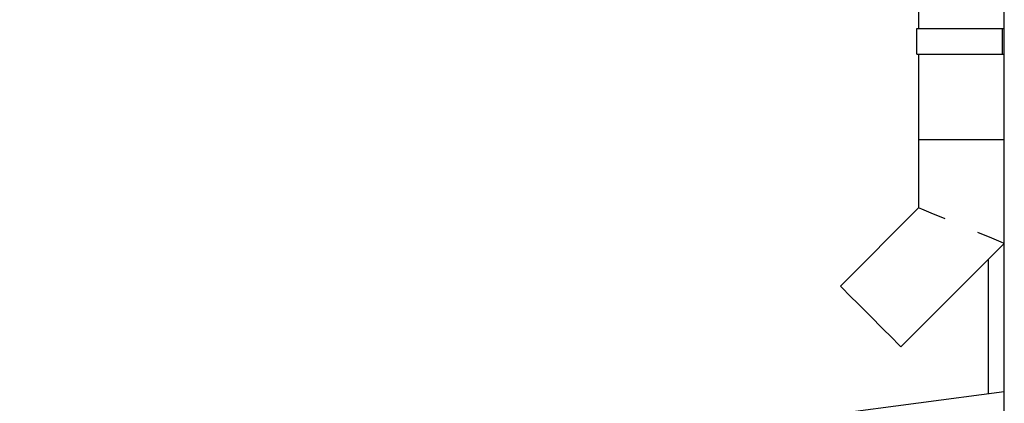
# Model space of a CAD drawing. Header units: millimetres. Extents: x -82116 to -57126, y -2070 to 13065.
# Tile 19 of 74: x -76506 to -75356, y 7954 to 8402. Entities that reach past the tile are written whole.
import ezdxf

# ---------------------------------------------------------------- set-up
doc = ezdxf.new("R2010")
doc.units = ezdxf.units.MM
doc.header["$LTSCALE"] = 0.5
doc.header["$MEASUREMENT"] = 0
doc.linetypes.add('PLINE', pattern=[0])
for name, color, linetype in [('235- Utvendig kledning og overflate(Nye konstruksjoner)', 7, 'Continuous'), ('244- Vinduer_ dører_ foldevegger(Nye konstruksjoner)', 7, 'Continuous'), ('265- Gesimser_ takrenner og nedløp(Nye konstruksjoner)', 7, 'Continuous')]:
    doc.layers.add(name, color=color, linetype=linetype)

msp = doc.modelspace()

# ---------------------------------------------------------------- linework, layer by layer
at = {"layer": '235- Utvendig kledning og overflate(Nye konstruksjoner)', "linetype": 'PLINE'}
msp.add_line((-75356.2, 7922.1), (-75356.2, 9530.9), dxfattribs=at)
at = {"layer": '244- Vinduer_ dører_ foldevegger(Nye konstruksjoner)', "linetype": 'PLINE'}
msp.add_line((-75375.2, 8121.7), (-75375.2, 7965), dxfattribs=at)
at = {"layer": '265- Gesimser_ takrenner og nedløp(Nye konstruksjoner)', "linetype": 'PLINE'}
for p, q in [((-75456.2, 8920), (-75456.2, 8391.4)), ((-75458.3, 8391.4), (-75454.3, 8391.4)), ((-75458.3, 8361.4), (-75458.3, 8391.4)), ((-75454.3, 8391.4), (-75443, 8391.4)), ((-75443, 8391.4), (-75426.2, 8391.4)), ((-75426.2, 8391.4), (-75406.3, 8391.4)), ((-75406.3, 8391.4), (-75358.3, 8391.4)), ((-75358.3, 8391.4), (-75356.3, 8391.4)), ((-75358.3, 8361.4), (-75358.3, 8391.4)), ((-75356.3, 8361.4), (-75356.3, 8391.4)), ((-75458.3, 8361.4), (-75454.3, 8361.4)), ((-75456.2, 8361.4), (-75456.2, 8261.4)), ((-75454.3, 8361.4), (-75443, 8361.4)), ((-75443, 8361.4), (-75426.2, 8361.4)), ((-75426.2, 8361.4), (-75406.3, 8361.4)), ((-75406.3, 8361.4), (-75358.3, 8361.4)), ((-75358.3, 8361.4), (-75356.3, 8361.4)), ((-75456.2, 8261.4), (-75456.2, 8182.1)), ((-75452.4, 8261.4), (-75456.2, 8261.4)), ((-75441.5, 8261.4), (-75452.4, 8261.4)), ((-75425.3, 8261.4), (-75441.5, 8261.4)), ((-75406.2, 8261.4), (-75425.3, 8261.4)), ((-75387, 8261.4), (-75406.2, 8261.4)), ((-75370.8, 8261.4), (-75387, 8261.4)), ((-75360, 8261.4), (-75370.8, 8261.4)), ((-75356.2, 8261.4), (-75360, 8261.4)), ((-75456.2, 8182.1), (-75547.6, 8090.7)), ((-75452.4, 8180.6), (-75456.2, 8182.1)), ((-75441.5, 8176.1), (-75452.4, 8180.6)), ((-75425.3, 8169.3), (-75441.5, 8176.1)), ((-75370.8, 8146.8), (-75387, 8153.5)), ((-75360, 8142.3), (-75370.8, 8146.8)), ((-75356.2, 8140.7), (-75476.9, 8020)), ((-75356.2, 8140.7), (-75360, 8142.3)), ((-75544.9, 8088), (-75547.6, 8090.7)), ((-75537.2, 8080.4), (-75544.9, 8088)), ((-75525.8, 8068.9), (-75537.2, 8080.4)), ((-75512.2, 8055.4), (-75525.8, 8068.9)), ((-75498.7, 8041.8), (-75512.2, 8055.4)), ((-75487.2, 8030.4), (-75498.7, 8041.8)), ((-75479.6, 8022.7), (-75487.2, 8030.4)), ((-75476.9, 8020), (-75479.6, 8022.7)), ((-75356.2, 7967.6), (-78118.2, 7603.9))]:
    msp.add_line(p, q, dxfattribs=at)

doc.saveas('drawing.dxf')
